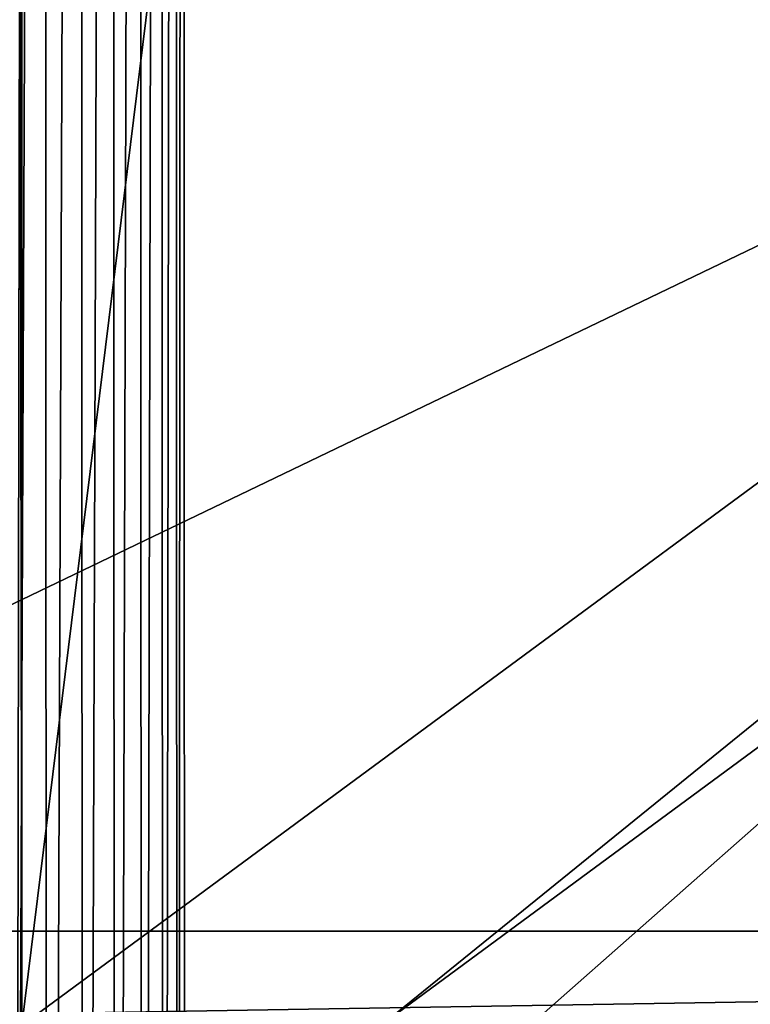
# Model space of a CAD drawing. Header units: metres. Extents: x -206 to 75, y -104 to 104.
# Tile 216 of 256: x -161 to -151, y -20 to -6. Entities that reach past the tile are written whole.
import ezdxf

# ---------------------------------------------------------------- set-up
doc = ezdxf.new("R2010")
doc.units = ezdxf.units.M
doc.layers.add('solid_01_1-CONSUMER_THERM_B_125288', color=7, linetype='CONTINUOUS')

msp = doc.modelspace()

# ---------------------------------------------------------------- linework, layer by layer
at = {"layer": 'solid_01_1-CONSUMER_THERM_B_125288'}
for points in [[(-158.776108, 66.195313), (-102.949013, 67.817345), (-158.757141, -66.251068)], [(-102.949013, 67.817345), (-158.757065, -66.804688), (-158.757141, -66.251068)], [(-102.949013, 67.817345), (-103.148926, 67.301086), (-158.757065, -66.804688)], [(-103.148926, 67.301086), (-103.25058, 66.756882), (-158.757065, -66.804688)], [(-103.25058, 66.756882), (-159.058624, -67.86515), (-158.858719, -67.348892)], [(-103.25058, 66.756882), (-103.250504, 66.203262), (-159.058624, -67.86515)], [(-103.25058, 66.756882), (-158.858719, -67.348892), (-158.757065, -66.804688)], [(-103.250504, 66.203262), (-103.231537, -66.243118), (-159.058624, -67.86515)], [(-158.877762, 65.651108), (-158.776108, 66.195313), (-158.858948, -65.706894)], [(-158.776108, 66.195313), (-158.757141, -66.251068), (-158.858948, -65.706894)], [(-159.077667, 65.13485), (-158.877762, 65.651108), (-159.059021, -65.190689)], [(-158.877762, 65.651108), (-158.858948, -65.706894), (-159.059021, -65.190689)], [(-159.369049, 64.664116), (-159.077667, 65.13485), (-159.350525, -64.720039)], [(-159.077667, 65.13485), (-159.059021, -65.190689), (-159.350525, -64.720039)], [(-159.741959, 64.254944), (-159.369049, 64.664116), (-159.723557, -64.310974)], [(-159.369049, 64.664116), (-159.350525, -64.720039), (-159.723557, -64.310974)], [(-160.183701, 63.921257), (-159.741959, 64.254944), (-160.16539, -63.977417)], [(-159.741959, 64.254944), (-159.723557, -64.310974), (-160.16539, -63.977417)], [(-160.67923, 63.674427), (-160.183701, 63.921257), (-160.660995, -63.730724)], [(-160.183701, 63.921257), (-160.16539, -63.977417), (-160.660995, -63.730724)], [(-161.211685, 63.52285), (-160.67923, 63.674427), (-161.193481, -63.579304)], [(-160.67923, 63.674427), (-160.660995, -63.730724), (-161.193481, -63.579304)], [(-173.500031, -37.518787, 108.5), (-88.500069, 37.481255, 108.5), (-173.500061, 37.481213, 108.5)], [(-173.500031, -37.518787, 108.5), (-88.500031, -37.518745, 108.5), (-88.500069, 37.481255, 108.5)], [(-161.028656, -2.941118, 9.27799), (-161.000046, -20.318781, 6), (-161.000061, 20.281219, 6)], [(-156.000061, 20.23991, 6), (-161.000061, 20.281219, 6), (-161.000046, -20.318781, 6)], [(-106.000061, 20.239935, 6), (-156.000061, 20.23991, 6), (-161.000046, -20.318781, 6)], [(-156.000046, -20.277468, 6), (-106.000061, 20.239935, 6), (-161.000046, -20.318781, 6)], [(-156.000046, -20.277468, 6), (-101.000061, 20.281248, 6), (-106.000061, 20.239935, 6)], [(-156.000046, -20.277468, 6), (-106.000038, -20.277443, 6), (-101.000061, 20.281248, 6)], [(-170.501846, 18.983009, 63.5), (-91.49826, 18.983047, 63.5), (-170.501831, -19.02058, 63.5)], [(-91.498245, -19.020542, 63.5), (-170.501831, -19.02058, 63.5), (-91.49826, 18.983047, 63.5)], [(-161.028656, -2.941118, 9.27799), (-161.057632, -20.261183, 12.6), (-161.000046, -20.318781, 6)], [(-161.032928, -4.837338, 9.768003), (-161.057632, -20.261183, 12.6), (-161.028656, -2.941118, 9.27799)], [(-170.501831, -20.31699, 63.5), (-91.498245, -19.020542, 63.5), (-91.498245, -20.316954, 63.5)], [(-170.501831, -20.31699, 63.5), (-170.501831, -19.02058, 63.5), (-91.498245, -19.020542, 63.5)]]:
    msp.add_3dface(points, dxfattribs=at)

doc.saveas('drawing.dxf')
